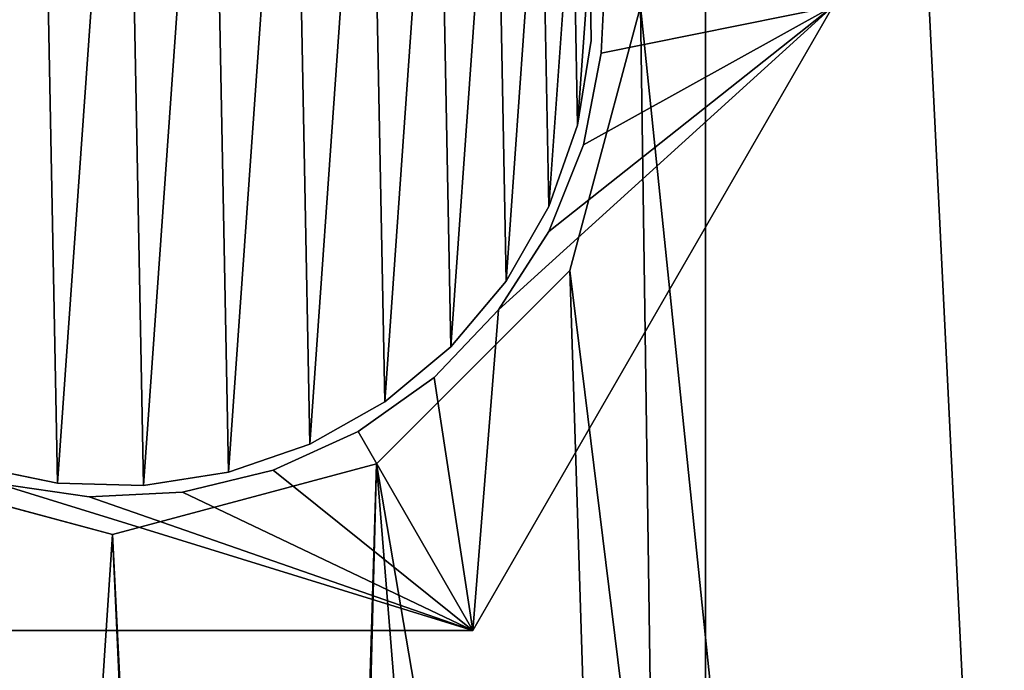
# Model space of a CAD drawing. Extents: x 1 to 151, y 1 to 151.
# Tile 15 of 256: x 10.78 to 21.04, y 68.83 to 75.61. Entities that reach past the tile are written whole.
import ezdxf

# ---------------------------------------------------------------- set-up
doc = ezdxf.new("R2010")
doc.units = 0
doc.header["$LTSCALE"] = 25.4
doc.layers.get('0').update_dxf_attribs({"color": 13, "linetype": 'CONTINUOUS'})

# ---------------------------------------------------------------- blocks, each defined once
blk = doc.blocks.new('MONTERREY-LED-9507_STL_1')
at = {"color": 9}
for p, q in [((16.723, 76.294, 19.009), (16.74, 75.397, 19.009)), ((16.74, 75.397, 9.009), (16.723, 76.294, 9.009)), ((16.723, 76.294, 19.009), (16.74, 75.397, 19.009)), ((16.74, 75.397, 9.009), (16.723, 76.294, 9.009)), ((15.505, 69.25, 18.5), (19.258, 75.75, 18.5)), ((19.258, 75.75, 15.5), (15.505, 69.25, 15.5)), ((15.505, 69.25, 18.5), (19.258, 75.75, 18.5)), ((19.258, 75.75, 15.5), (15.505, 69.25, 15.5)), ((16.866, 75.75, 18.5), (16.843, 75.264, 18.5)), ((16.843, 75.264, 15.5), (16.866, 75.75, 15.5)), ((16.843, 75.264, 15.5), (16.866, 75.75, 15.5)), ((16.866, 75.75, 18.5), (16.843, 75.264, 18.5)), ((16.74, 75.397, 19.009), (16.597, 74.513, 19.009)), ((16.597, 74.513, 9.009), (16.74, 75.397, 9.009)), ((16.74, 75.397, 19.009), (16.597, 74.513, 19.009)), ((16.597, 74.513, 9.009), (16.74, 75.397, 9.009)), ((16.74, 75.397, 19.009), (16.74, 75.397, 9.009)), ((16.74, 75.397, 19.009), (16.74, 75.397, 9.009)), ((16.843, 75.264, 18.5), (16.659, 74.309, 18.5)), ((16.659, 74.309, 15.5), (16.843, 75.264, 15.5)), ((16.659, 74.309, 15.5), (16.843, 75.264, 15.5)), ((16.843, 75.264, 18.5), (16.659, 74.309, 18.5)), ((16.843, 75.264, 15.5), (16.843, 75.264, 18.5)), ((16.843, 75.264, 15.5), (16.843, 75.264, 18.5)), ((16.597, 74.513, 19.009), (16.298, 73.667, 19.009)), ((16.298, 73.667, 9.009), (16.597, 74.513, 9.009)), ((16.597, 74.513, 19.009), (16.298, 73.667, 19.009)), ((16.298, 73.667, 9.009), (16.597, 74.513, 9.009)), ((16.597, 74.513, 19.009), (16.597, 74.513, 9.009)), ((16.597, 74.513, 19.009), (16.597, 74.513, 9.009)), ((16.659, 74.309, 18.5), (16.298, 73.407, 18.5)), ((16.298, 73.407, 15.5), (16.659, 74.309, 15.5)), ((16.298, 73.407, 15.5), (16.659, 74.309, 15.5)), ((16.659, 74.309, 18.5), (16.298, 73.407, 18.5)), ((16.659, 74.309, 15.5), (16.659, 74.309, 18.5)), ((16.659, 74.309, 15.5), (16.659, 74.309, 18.5)), ((16.298, 73.667, 19.009), (15.853, 72.889, 19.009)), ((15.853, 72.889, 9.009), (16.298, 73.667, 9.009)), ((16.298, 73.667, 19.009), (15.853, 72.889, 19.009)), ((15.853, 72.889, 9.009), (16.298, 73.667, 9.009)), ((16.298, 73.667, 19.009), (16.298, 73.667, 9.009)), ((16.298, 73.667, 19.009), (16.298, 73.667, 9.009)), ((16.298, 73.407, 18.5), (15.772, 72.589, 18.5)), ((15.772, 72.589, 15.5), (16.298, 73.407, 15.5)), ((15.772, 72.589, 15.5), (16.298, 73.407, 15.5)), ((16.298, 73.407, 18.5), (15.772, 72.589, 18.5)), ((16.298, 73.407, 15.5), (16.298, 73.407, 18.5)), ((16.298, 73.407, 15.5), (16.298, 73.407, 18.5)), ((15.853, 72.889, 19.009), (15.277, 72.203, 19.009)), ((15.277, 72.203, 9.009), (15.853, 72.889, 9.009)), ((15.853, 72.889, 19.009), (15.277, 72.203, 19.009)), ((15.277, 72.203, 9.009), (15.853, 72.889, 9.009)), ((15.853, 72.889, 19.009), (15.853, 72.889, 9.009)), ((15.853, 72.889, 19.009), (15.853, 72.889, 9.009)), ((15.772, 72.589, 18.5), (15.101, 71.885, 18.5)), ((15.101, 71.885, 15.5), (15.772, 72.589, 15.5)), ((15.101, 71.885, 15.5), (15.772, 72.589, 15.5)), ((15.772, 72.589, 18.5), (15.101, 71.885, 18.5)), ((15.772, 72.589, 15.5), (15.772, 72.589, 18.5)), ((15.772, 72.589, 15.5), (15.772, 72.589, 18.5)), ((15.277, 72.203, 19.009), (14.587, 71.631, 19.009)), ((14.587, 71.631, 9.009), (15.277, 72.203, 9.009)), ((15.277, 72.203, 19.009), (14.587, 71.631, 19.009)), ((14.587, 71.631, 9.009), (15.277, 72.203, 9.009)), ((15.277, 72.203, 19.009), (15.277, 72.203, 9.009)), ((15.277, 72.203, 19.009), (15.277, 72.203, 9.009)), ((15.101, 71.885, 18.5), (14.309, 71.322, 18.5)), ((14.309, 71.322, 15.5), (15.101, 71.885, 15.5)), ((14.309, 71.322, 15.5), (15.101, 71.885, 15.5)), ((15.101, 71.885, 18.5), (14.309, 71.322, 18.5)), ((15.101, 71.885, 15.5), (15.101, 71.885, 18.5)), ((15.101, 71.885, 15.5), (15.101, 71.885, 18.5)), ((14.587, 71.631, 19.009), (13.805, 71.191, 19.009)), ((13.805, 71.191, 9.009), (14.587, 71.631, 9.009)), ((14.587, 71.631, 19.009), (13.805, 71.191, 19.009)), ((13.805, 71.191, 9.009), (14.587, 71.631, 9.009)), ((14.587, 71.631, 19.009), (14.587, 71.631, 9.009)), ((14.587, 71.631, 19.009), (14.587, 71.631, 9.009)), ((14.309, 71.322, 18.5), (13.425, 70.918, 18.5)), ((13.425, 70.918, 15.5), (14.309, 71.322, 15.5)), ((13.425, 70.918, 15.5), (14.309, 71.322, 15.5)), ((14.309, 71.322, 18.5), (13.425, 70.918, 18.5)), ((14.309, 71.322, 15.5), (14.309, 71.322, 18.5)), ((14.309, 71.322, 15.5), (14.309, 71.322, 18.5)), ((13.805, 71.191, 19.009), (12.958, 70.898, 19.009)), ((12.958, 70.898, 9.009), (13.805, 71.191, 9.009)), ((13.805, 71.191, 19.009), (12.958, 70.898, 19.009)), ((12.958, 70.898, 9.009), (13.805, 71.191, 9.009)), ((13.805, 71.191, 19.009), (13.805, 71.191, 9.009)), ((13.805, 71.191, 19.009), (13.805, 71.191, 9.009)), ((11.177, 70.783, 19.009), (10.299, 70.966, 19.009)), ((10.299, 70.966, 9.009), (11.177, 70.783, 9.009)), ((11.177, 70.783, 19.009), (10.299, 70.966, 19.009)), ((10.299, 70.966, 9.009), (11.177, 70.783, 9.009)), ((12.958, 70.898, 19.009), (12.073, 70.76, 19.009)), ((12.073, 70.76, 9.009), (12.958, 70.898, 9.009)), ((12.958, 70.898, 19.009), (12.073, 70.76, 19.009)), ((12.073, 70.76, 9.009), (12.958, 70.898, 9.009)), ((13.425, 70.918, 18.5), (12.48, 70.689, 18.5)), ((12.48, 70.689, 15.5), (13.425, 70.918, 15.5)), ((12.48, 70.689, 15.5), (13.425, 70.918, 15.5)), ((13.425, 70.918, 18.5), (12.48, 70.689, 18.5)), ((12.958, 70.898, 19.009), (12.958, 70.898, 9.009)), ((12.958, 70.898, 19.009), (12.958, 70.898, 9.009)), ((13.425, 70.918, 15.5), (13.425, 70.918, 18.5)), ((13.425, 70.918, 15.5), (13.425, 70.918, 18.5)), ((11.509, 70.642, 18.5), (10.547, 70.781, 18.5)), ((10.547, 70.781, 15.5), (11.509, 70.642, 15.5)), ((10.547, 70.781, 15.5), (11.509, 70.642, 15.5)), ((11.509, 70.642, 18.5), (10.547, 70.781, 18.5)), ((12.073, 70.76, 19.009), (11.177, 70.783, 19.009)), ((11.177, 70.783, 19.009), (11.177, 70.783, 9.009)), ((11.177, 70.783, 9.009), (12.073, 70.76, 9.009)), ((11.177, 70.783, 19.009), (11.177, 70.783, 9.009)), ((12.073, 70.76, 19.009), (11.177, 70.783, 19.009)), ((11.177, 70.783, 9.009), (12.073, 70.76, 9.009)), ((12.073, 70.76, 19.009), (12.073, 70.76, 9.009)), ((12.073, 70.76, 19.009), (12.073, 70.76, 9.009)), ((12.48, 70.689, 18.5), (11.509, 70.642, 18.5)), ((11.509, 70.642, 15.5), (12.48, 70.689, 15.5)), ((11.509, 70.642, 15.5), (12.48, 70.689, 15.5)), ((12.48, 70.689, 18.5), (11.509, 70.642, 18.5)), ((11.509, 70.642, 15.5), (11.509, 70.642, 18.5)), ((11.509, 70.642, 15.5), (11.509, 70.642, 18.5)), ((12.48, 70.689, 15.5), (12.48, 70.689, 18.5)), ((12.48, 70.689, 15.5), (12.48, 70.689, 18.5)), ((8, 69.25, 18.5), (15.505, 69.25, 18.5)), ((15.505, 69.25, 15.5), (8, 69.25, 15.5)), ((8, 69.25, 18.5), (15.505, 69.25, 18.5)), ((15.505, 69.25, 15.5), (8, 69.25, 15.5)), ((15.505, 69.25, 18.5), (15.505, 69.25, 15.5)), ((15.505, 69.25, 18.5), (15.505, 69.25, 15.5))]:
    blk.add_line(p, q, dxfattribs=at)
at = {"color": 250}
for p, q in [((17.252, 75.75, 15.5), (16.516, 73, 15.5)), ((16.516, 73), (17.252, 75.75)), ((17.252, 75.75, 15.5), (16.516, 73, 15.5)), ((16.516, 73), (17.252, 75.75)), ((16.516, 73, 15.5), (14.502, 70.987, 15.5)), ((14.502, 70.987), (16.516, 73)), ((16.516, 73, 15.5), (14.502, 70.987, 15.5)), ((14.502, 70.987), (16.516, 73)), ((16.516, 73, 15.5), (16.516, 73)), ((16.516, 73, 15.5), (16.516, 73)), ((11.752, 70.25, 15.5), (9.002, 70.987, 15.5)), ((9.002, 70.987), (11.752, 70.25)), ((11.752, 70.25, 15.5), (9.002, 70.987, 15.5)), ((9.002, 70.987), (11.752, 70.25)), ((14.502, 70.987, 15.5), (11.752, 70.25, 15.5)), ((11.752, 70.25), (14.502, 70.987)), ((14.502, 70.987, 15.5), (11.752, 70.25, 15.5)), ((11.752, 70.25), (14.502, 70.987)), ((14.502, 70.987, 15.5), (14.502, 70.987)), ((14.502, 70.987, 15.5), (14.502, 70.987)), ((11.752, 70.25, 15.5), (11.752, 70.25)), ((11.752, 70.25, 15.5), (11.752, 70.25))]:
    blk.add_line(p, q, dxfattribs=at)
mesh = blk.add_polyface(dxfattribs=at)
corners = [(6.252, 75.75), (6.459, 47.049), (2.191, 61.118), (6.989, 73), (13.39, 34.082), (9.002, 70.987), (11.752, 70.25), (14.502, 70.987), (22.717, 22.717), (16.516, 73), (17.252, 75.75), (22.717, 128.783), (34.082, 138.11), (34.082, 13.39), (47.049, 145.041), (47.049, 6.459), (61.118, 149.309), (61.118, 2.191), (75.75, 150.75), (75.75, 0.75), (90.382, 149.309), (90.382, 2.191), (102.249, 131.173), (104.451, 145.041), (102.986, 133.924), (104.999, 135.937), (107.749, 136.674), (117.418, 138.11), (110.499, 135.937), (112.512, 133.924), (113.249, 131.173), (113.249, 20.327), (102.249, 20.327), (104.451, 6.459), (102.986, 17.576), (104.999, 15.563), (107.749, 14.826), (117.418, 13.39), (110.499, 15.563), (112.512, 17.576), (128.783, 128.783), (128.783, 22.717), (138.11, 117.418), (138.11, 34.082), (145.041, 104.451), (145.041, 47.049), (149.309, 90.382), (149.309, 61.118), (150.75, 75.75), (102.986, 128.424), (102.986, 23.076), (104.999, 126.41), (104.999, 25.09), (107.749, 125.674), (107.749, 25.827), (110.499, 126.41), (110.499, 25.09), (112.512, 128.424), (112.512, 23.076), (2.191, 90.382), (0.75, 75.75), (6.459, 104.451), (6.989, 78.5), (13.39, 117.418), (9.002, 80.513), (11.752, 81.25), (14.502, 80.513), (16.516, 78.5)]
mesh.append_faces([[corners[k] for k in face] for face in [(47, 46, 48), (59, 2, 60)]], dxfattribs={"vtx0": -1, "color": 250})
mesh.append_faces([[corners[k] for k in face] for face in [(1, 3, 4), (4, 7, 8), (8, 12, 13), (13, 14, 15), (15, 16, 17), (17, 18, 19), (19, 20, 21), (22, 23, 24), (24, 23, 25), (25, 23, 26), (26, 27, 28), (28, 27, 29), (29, 27, 30), (21, 32, 33), (33, 36, 37), (37, 40, 41), (41, 42, 43), (43, 44, 45), (45, 46, 47), (49, 32, 22), (32, 49, 50), (50, 51, 52), (52, 53, 54), (54, 55, 56), (56, 57, 58), (58, 30, 31), (0, 61, 62), (62, 63, 64), (64, 63, 65), (65, 63, 66), (66, 11, 67), (67, 11, 10)]], dxfattribs={"vtx0": -1, "vtx1": -1, "color": 250})
mesh.append_faces([[corners[k] for k in face] for face in [(8, 10, 11), (21, 20, 22), (30, 27, 31), (32, 21, 22), (37, 31, 27), (2, 61, 0)]], dxfattribs={"vtx0": -1, "vtx1": -1, "vtx2": -1, "color": 250})
mesh.append_faces([[corners[k] for k in face] for face in [(0, 1, 2), (1, 0, 3), (4, 3, 5), (4, 5, 6), (4, 6, 7), (8, 7, 9), (8, 9, 10), (8, 11, 12), (13, 12, 14), (15, 14, 16), (17, 16, 18), (19, 18, 20), (22, 20, 23), (26, 23, 27), (33, 32, 34), (33, 34, 35), (33, 35, 36), (37, 36, 38), (37, 38, 39), (37, 39, 31), (37, 27, 40), (41, 40, 42), (43, 42, 44), (45, 44, 46), (50, 49, 51), (52, 51, 53), (54, 53, 55), (56, 55, 57), (58, 57, 30), (2, 59, 61), (62, 61, 63), (66, 63, 11)]], dxfattribs={"vtx0": -1, "vtx2": -1, "color": 250})
mesh = blk.add_polyface(dxfattribs=at)
corners = [(1.31, 68.418, 15.5), (1.31, 83.082, 15.5), (0.95, 75.75, 15.5), (2.387, 61.157, 15.5), (2.387, 90.343, 15.5), (4.171, 54.037, 15.5), (4.171, 97.463, 15.5), (6.644, 47.125, 15.5), (6.252, 75.75, 15.5), (6.989, 73, 15.5), (9.782, 40.49, 15.5), (9.002, 70.987, 15.5), (11.752, 70.25, 15.5), (13.556, 34.193, 15.5), (14.502, 70.987, 15.5), (17.929, 28.297, 15.5), (16.516, 73, 15.5), (17.252, 75.75, 15.5), (21.55, 75.75, 15.5), (22.858, 128.642, 15.5), (17.929, 123.203, 15.5), (21.916, 82.042, 15.5), (23.011, 88.249, 15.5), (28.297, 133.571, 15.5), (24.819, 94.287, 15.5), (27.315, 100.075, 15.5), (30.467, 105.533, 15.5), (34.193, 137.944, 15.5), (34.23, 110.589, 15.5), (40.49, 141.718, 15.5), (38.556, 115.174, 15.5), (43.384, 119.225, 15.5), (47.125, 144.856, 15.5), (48.65, 122.689, 15.5), (54.037, 147.329, 15.5), (54.282, 125.517, 15.5), (61.157, 149.113, 15.5), (60.205, 127.673, 15.5), (66.338, 129.127, 15.5), (68.418, 150.19, 15.5), (72.599, 129.858, 15.5), (75.75, 150.55, 15.5), (78.901, 129.858, 15.5), (83.082, 150.19, 15.5), (85.162, 129.127, 15.5), (90.343, 149.113, 15.5), (91.295, 127.673, 15.5), (97.463, 147.329, 15.5), (97.218, 125.517, 15.5), (102.85, 122.689, 15.5), (102.249, 131.173, 15.5), (102.986, 128.424, 15.5), (108.116, 119.225, 15.5), (104.999, 126.41, 15.5), (107.749, 125.674, 15.5), (110.499, 126.41, 15.5), (112.944, 115.174, 15.5), (112.512, 128.424, 15.5), (113.249, 131.173, 15.5), (117.27, 110.589, 15.5), (104.375, 6.644, 15.5), (102.249, 20.327, 15.5), (97.463, 4.171, 15.5), (102.986, 17.576, 15.5), (104.999, 15.563, 15.5), (111.01, 9.782, 15.5), (107.749, 14.826, 15.5), (110.499, 15.563, 15.5), (112.512, 17.576, 15.5), (117.307, 13.556, 15.5), (113.249, 20.327, 15.5), (117.27, 40.911, 15.5), (121.033, 45.967, 15.5), (123.203, 17.929, 15.5), (124.185, 51.425, 15.5), (128.642, 22.858, 15.5), (126.681, 57.213, 15.5), (128.489, 63.251, 15.5), (129.584, 69.458, 15.5), (133.571, 28.297, 15.5), (129.95, 75.75, 15.5), (104.375, 144.856, 15.5), (102.986, 133.924, 15.5), (104.999, 135.937, 15.5), (111.01, 141.718, 15.5), (107.749, 136.674, 15.5), (110.499, 135.937, 15.5), (112.512, 133.924, 15.5), (117.307, 137.944, 15.5), (121.033, 105.533, 15.5), (123.203, 133.571, 15.5), (124.185, 100.075, 15.5), (128.642, 128.642, 15.5), (126.681, 94.287, 15.5), (128.489, 88.249, 15.5), (129.584, 82.042, 15.5), (133.571, 123.203, 15.5), (137.944, 34.193, 15.5), (137.944, 117.307, 15.5), (141.718, 40.49, 15.5), (141.718, 111.01, 15.5), (144.856, 47.125, 15.5), (144.856, 104.375, 15.5), (147.329, 54.037, 15.5), (147.329, 97.463, 15.5), (149.113, 61.157, 15.5), (149.113, 90.343, 15.5), (150.19, 68.418, 15.5), (150.19, 83.082, 15.5), (150.55, 75.75, 15.5), (6.644, 104.375, 15.5), (6.989, 78.5, 15.5), (9.782, 111.01, 15.5), (9.002, 80.513, 15.5), (11.752, 81.25, 15.5), (13.556, 117.307, 15.5), (14.502, 80.513, 15.5), (16.516, 78.5, 15.5), (22.858, 22.858, 15.5), (21.916, 69.458, 15.5), (23.011, 63.251, 15.5), (28.297, 17.929, 15.5), (24.819, 57.213, 15.5), (27.315, 51.425, 15.5), (30.467, 45.967, 15.5), (34.193, 13.556, 15.5), (34.23, 40.911, 15.5), (40.49, 9.782, 15.5), (38.556, 36.326, 15.5), (43.384, 32.275, 15.5), (47.125, 6.644, 15.5), (48.65, 28.811, 15.5), (54.037, 4.171, 15.5), (54.282, 25.983, 15.5), (61.157, 2.387, 15.5), (60.205, 23.827, 15.5), (66.338, 22.373, 15.5), (68.418, 1.31, 15.5), (72.599, 21.642, 15.5), (75.75, 0.95, 15.5), (78.901, 21.642, 15.5), (83.082, 1.31, 15.5), (85.162, 22.373, 15.5), (90.343, 2.387, 15.5), (91.295, 23.827, 15.5), (97.218, 25.983, 15.5), (102.85, 28.811, 15.5), (102.986, 23.076, 15.5), (108.116, 32.275, 15.5), (104.999, 25.09, 15.5), (107.749, 25.827, 15.5), (110.499, 25.09, 15.5), (112.944, 36.326, 15.5), (112.512, 23.076, 15.5)]
mesh.append_faces([[corners[k] for k in face] for face in [(0, 1, 2), (108, 107, 109)]], dxfattribs={"vtx0": -1, "color": 250})
mesh.append_faces([[corners[k] for k in face] for face in [(1, 3, 4), (4, 5, 6), (8, 7, 9), (9, 10, 11), (11, 10, 12), (12, 13, 14), (14, 15, 16), (16, 15, 17), (19, 22, 23), (23, 26, 27), (27, 28, 29), (29, 31, 32), (32, 33, 34), (34, 35, 36), (36, 38, 39), (39, 40, 41), (41, 42, 43), (43, 44, 45), (45, 46, 47), (50, 49, 51), (51, 52, 53), (53, 52, 54), (54, 52, 55), (55, 56, 57), (57, 56, 58), (60, 61, 62), (61, 60, 63), (63, 60, 64), (64, 65, 66), (66, 65, 67), (67, 65, 68), (68, 69, 70), (71, 69, 72), (72, 73, 74), (74, 75, 76), (76, 75, 77), (77, 75, 78), (78, 79, 80), (81, 83, 84), (84, 87, 88), (88, 89, 90), (90, 91, 92), (92, 95, 96), (96, 97, 98), (98, 99, 100), (100, 101, 102), (102, 103, 104), (104, 105, 106), (106, 107, 108), (110, 111, 112), (112, 114, 115), (115, 116, 20), (18, 118, 119), (119, 118, 120), (120, 121, 122), (122, 121, 123), (123, 121, 124), (124, 125, 126), (126, 127, 128), (128, 127, 129), (129, 130, 131), (131, 132, 133), (133, 134, 135), (135, 134, 136), (136, 137, 138), (138, 139, 140), (140, 141, 142), (142, 143, 144), (144, 62, 145), (145, 62, 146), (146, 147, 148), (148, 151, 152), (152, 70, 71)]], dxfattribs={"vtx0": -1, "vtx1": -1, "color": 250})
mesh.append_faces([[corners[k] for k in face] for face in [(6, 7, 8), (47, 49, 50), (70, 69, 71), (88, 58, 59), (96, 80, 79), (20, 17, 15), (20, 118, 18), (146, 62, 61)]], dxfattribs={"vtx0": -1, "vtx1": -1, "vtx2": -1, "color": 250})
mesh.append_faces([[corners[k] for k in face] for face in [(1, 0, 3), (4, 3, 5), (6, 5, 7), (9, 7, 10), (12, 10, 13), (14, 13, 15), (18, 19, 20), (19, 18, 21), (19, 21, 22), (23, 22, 24), (23, 24, 25), (23, 25, 26), (27, 26, 28), (29, 28, 30), (29, 30, 31), (32, 31, 33), (34, 33, 35), (36, 35, 37), (36, 37, 38), (39, 38, 40), (41, 40, 42), (43, 42, 44), (45, 44, 46), (47, 46, 48), (47, 48, 49), (51, 49, 52), (55, 52, 56), (58, 56, 59), (64, 60, 65), (68, 65, 69), (72, 69, 73), (74, 73, 75), (78, 75, 79), (50, 81, 47), (81, 50, 82), (81, 82, 83), (84, 83, 85), (84, 85, 86), (84, 86, 87), (88, 87, 58), (88, 59, 89), (90, 89, 91), (92, 91, 93), (92, 93, 94), (92, 94, 95), (96, 95, 80), (96, 79, 97), (98, 97, 99), (100, 99, 101), (102, 101, 103), (104, 103, 105), (106, 105, 107), (8, 110, 6), (110, 8, 111), (112, 111, 113), (112, 113, 114), (115, 114, 116), (20, 116, 117), (20, 117, 17), (20, 15, 118), (120, 118, 121), (124, 121, 125), (126, 125, 127), (129, 127, 130), (131, 130, 132), (133, 132, 134), (136, 134, 137), (138, 137, 139), (140, 139, 141), (142, 141, 143), (144, 143, 62), (146, 61, 147), (148, 147, 149), (148, 149, 150), (148, 150, 151), (152, 151, 153), (152, 153, 70)]], dxfattribs={"vtx0": -1, "vtx2": -1, "color": 250})
at = {"color": 9}
mesh = blk.add_polyface(dxfattribs=at)
corners = [(4.247, 75.75, 18.5), (6.731, 74.782, 18.5), (6.639, 75.75, 18.5), (8, 69.25, 18.5), (7.005, 73.85, 18.5), (7.451, 72.985, 18.5), (8.052, 72.221, 18.5), (8.786, 71.585, 18.5), (9.628, 71.099, 18.5), (10.547, 70.781, 18.5), (15.505, 69.25, 18.5), (11.509, 70.642, 18.5), (12.48, 70.689, 18.5), (13.425, 70.918, 18.5), (14.309, 71.322, 18.5), (15.101, 71.885, 18.5), (15.772, 72.589, 18.5), (19.258, 75.75, 18.5), (16.298, 73.407, 18.5), (16.659, 74.309, 18.5), (16.843, 75.264, 18.5), (16.866, 75.75, 18.5), (6.731, 76.718, 18.5), (8, 82.25, 18.5), (7.005, 77.65, 18.5), (7.451, 78.515, 18.5), (8.052, 79.279, 18.5), (8.786, 79.915, 18.5), (9.628, 80.401, 18.5), (10.547, 80.719, 18.5), (15.505, 82.25, 18.5), (11.509, 80.858, 18.5), (12.48, 80.811, 18.5), (13.425, 80.582, 18.5), (14.309, 80.178, 18.5), (15.101, 79.615, 18.5), (15.772, 78.911, 18.5), (16.298, 78.093, 18.5), (16.659, 77.191, 18.5), (16.843, 76.236, 18.5)]
mesh.append_faces([[corners[k] for k in face] for face in [(1, 3, 4), (4, 3, 5), (5, 3, 6), (6, 3, 7), (7, 3, 8), (8, 3, 9), (9, 10, 11), (11, 10, 12), (12, 10, 13), (13, 10, 14), (14, 10, 15), (15, 10, 16), (16, 17, 18), (18, 17, 19), (19, 17, 20), (20, 17, 21), (0, 22, 23), (22, 0, 2), (23, 29, 30), (30, 36, 17)]], dxfattribs={"vtx0": -1, "vtx1": -1, "color": 9})
mesh.append_faces([[corners[k] for k in face] for face in [(0, 1, 2), (1, 0, 3), (9, 3, 10), (16, 10, 17), (23, 22, 24), (23, 24, 25), (23, 25, 26), (23, 26, 27), (23, 27, 28), (23, 28, 29), (30, 29, 31), (30, 31, 32), (30, 32, 33), (30, 33, 34), (30, 34, 35), (30, 35, 36), (17, 36, 37), (17, 37, 38), (17, 38, 39), (17, 39, 21)]], dxfattribs={"vtx0": -1, "vtx2": -1, "color": 9})
mesh = blk.add_polyface(dxfattribs=at)
corners = [(4.247, 75.75, 15.5), (6.731, 76.718, 15.5), (6.639, 75.75, 15.5), (8, 82.25, 15.5), (7.005, 77.65, 15.5), (7.451, 78.515, 15.5), (8.052, 79.279, 15.5), (8.786, 79.915, 15.5), (9.628, 80.401, 15.5), (10.547, 80.719, 15.5), (15.505, 82.25, 15.5), (11.509, 80.858, 15.5), (12.48, 80.811, 15.5), (13.425, 80.582, 15.5), (14.309, 80.178, 15.5), (15.101, 79.615, 15.5), (15.772, 78.911, 15.5), (19.258, 75.75, 15.5), (16.298, 78.093, 15.5), (16.659, 77.191, 15.5), (16.843, 76.236, 15.5), (16.866, 75.75, 15.5), (6.731, 74.782, 15.5), (8, 69.25, 15.5), (7.005, 73.85, 15.5), (7.451, 72.985, 15.5), (8.052, 72.221, 15.5), (8.786, 71.585, 15.5), (9.628, 71.099, 15.5), (10.547, 70.781, 15.5), (15.505, 69.25, 15.5), (11.509, 70.642, 15.5), (12.48, 70.689, 15.5), (13.425, 70.918, 15.5), (14.309, 71.322, 15.5), (15.101, 71.885, 15.5), (15.772, 72.589, 15.5), (16.298, 73.407, 15.5), (16.659, 74.309, 15.5), (16.843, 75.264, 15.5)]
mesh.append_faces([[corners[k] for k in face] for face in [(1, 3, 4), (4, 3, 5), (5, 3, 6), (6, 3, 7), (7, 3, 8), (8, 3, 9), (9, 10, 11), (11, 10, 12), (12, 10, 13), (13, 10, 14), (14, 10, 15), (15, 10, 16), (16, 17, 18), (18, 17, 19), (19, 17, 20), (20, 17, 21), (0, 22, 23), (22, 0, 2), (23, 29, 30), (30, 36, 17)]], dxfattribs={"vtx0": -1, "vtx1": -1, "color": 9})
mesh.append_faces([[corners[k] for k in face] for face in [(0, 1, 2), (1, 0, 3), (9, 3, 10), (16, 10, 17), (23, 22, 24), (23, 24, 25), (23, 25, 26), (23, 26, 27), (23, 27, 28), (23, 28, 29), (30, 29, 31), (30, 31, 32), (30, 32, 33), (30, 33, 34), (30, 34, 35), (30, 35, 36), (17, 36, 37), (17, 37, 38), (17, 38, 39), (17, 39, 21)]], dxfattribs={"vtx0": -1, "vtx2": -1, "color": 9})
mesh = blk.add_polyface(dxfattribs=at)
corners = [(6.851, 74.763, 19.009), (6.817, 76.548, 19.009), (6.753, 75.654, 19.009), (7.038, 77.417, 19.009), (7.106, 73.904, 19.009), (7.412, 78.232, 19.009), (7.51, 73.104, 19.009), (7.925, 78.967, 19.009), (8.051, 72.389, 19.009), (8.561, 79.599, 19.009), (8.711, 71.782, 19.009), (9.299, 80.107, 19.009), (9.468, 71.302, 19.009), (9.699, 80.309, 19.009), (10.299, 70.966, 19.009), (10.116, 80.475, 19.009), (10.986, 80.691, 19.009), (11.177, 70.783, 19.009), (11.881, 80.748, 19.009), (12.073, 70.76, 19.009), (12.771, 80.645, 19.009), (12.958, 70.898, 19.009), (13.629, 80.385, 19.009), (13.805, 71.191, 19.009), (14.426, 79.975, 19.009), (14.587, 71.631, 19.009), (15.138, 79.43, 19.009), (15.277, 72.203, 19.009), (15.74, 78.766, 19.009), (15.853, 72.889, 19.009), (16.215, 78.005, 19.009), (16.298, 73.667, 19.009), (16.546, 77.172, 19.009), (16.597, 74.513, 19.009), (16.723, 76.294, 19.009), (16.74, 75.397, 19.009)]
mesh.append_faces([[corners[k] for k in face] for face in [(0, 1, 2), (34, 33, 35)]], dxfattribs={"vtx0": -1, "color": 9})
mesh.append_faces([[corners[k] for k in face] for face in [(1, 0, 3), (3, 4, 5), (5, 6, 7), (7, 8, 9), (9, 10, 11), (11, 12, 13), (13, 14, 15), (15, 14, 16), (16, 17, 18), (18, 19, 20), (20, 21, 22), (22, 23, 24), (24, 25, 26), (26, 27, 28), (28, 29, 30), (30, 31, 32), (32, 33, 34)]], dxfattribs={"vtx0": -1, "vtx1": -1, "color": 9})
mesh.append_faces([[corners[k] for k in face] for face in [(3, 0, 4), (5, 4, 6), (7, 6, 8), (9, 8, 10), (11, 10, 12), (13, 12, 14), (16, 14, 17), (18, 17, 19), (20, 19, 21), (22, 21, 23), (24, 23, 25), (26, 25, 27), (28, 27, 29), (30, 29, 31), (32, 31, 33)]], dxfattribs={"vtx0": -1, "vtx2": -1, "color": 9})
mesh = blk.add_polyface(dxfattribs=at)
corners = [(6.817, 76.548, 9.009), (6.851, 74.763, 9.009), (6.753, 75.654, 9.009), (7.038, 77.417, 9.009), (7.106, 73.904, 9.009), (7.412, 78.232, 9.009), (7.51, 73.104, 9.009), (7.925, 78.967, 9.009), (8.051, 72.389, 9.009), (8.561, 79.599, 9.009), (8.711, 71.782, 9.009), (9.299, 80.107, 9.009), (9.468, 71.302, 9.009), (9.699, 80.309, 9.009), (10.299, 70.966, 9.009), (10.116, 80.475, 9.009), (10.986, 80.691, 9.009), (11.177, 70.783, 9.009), (11.881, 80.748, 9.009), (12.073, 70.76, 9.009), (12.771, 80.645, 9.009), (12.958, 70.898, 9.009), (13.629, 80.385, 9.009), (13.805, 71.191, 9.009), (14.426, 79.975, 9.009), (14.587, 71.631, 9.009), (15.138, 79.43, 9.009), (15.277, 72.203, 9.009), (15.74, 78.766, 9.009), (15.853, 72.889, 9.009), (16.215, 78.005, 9.009), (16.298, 73.667, 9.009), (16.546, 77.172, 9.009), (16.597, 74.513, 9.009), (16.723, 76.294, 9.009), (16.74, 75.397, 9.009)]
mesh.append_faces([[corners[k] for k in face] for face in [(0, 1, 2), (33, 34, 35)]], dxfattribs={"vtx0": -1, "color": 9})
mesh.append_faces([[corners[k] for k in face] for face in [(1, 3, 4), (4, 5, 6), (6, 7, 8), (8, 9, 10), (10, 11, 12), (12, 13, 14), (14, 16, 17), (17, 18, 19), (19, 20, 21), (21, 22, 23), (23, 24, 25), (25, 26, 27), (27, 28, 29), (29, 30, 31), (31, 32, 33)]], dxfattribs={"vtx0": -1, "vtx1": -1, "color": 9})
mesh.append_faces([[corners[k] for k in face] for face in [(1, 0, 3), (4, 3, 5), (6, 5, 7), (8, 7, 9), (10, 9, 11), (12, 11, 13), (14, 13, 15), (14, 15, 16), (17, 16, 18), (19, 18, 20), (21, 20, 22), (23, 22, 24), (25, 24, 26), (27, 26, 28), (29, 28, 30), (31, 30, 32), (33, 32, 34)]], dxfattribs={"vtx0": -1, "vtx2": -1, "color": 9})
mesh = blk.add_polyface(dxfattribs=at)
corners = [(16.723, 76.294, 9.009), (16.74, 75.397, 19.009), (16.74, 75.397, 9.009), (16.723, 76.294, 19.009)]
mesh.append_faces([[corners[k] for k in face] for face in [(0, 1, 2), (1, 0, 3)]], dxfattribs={"vtx0": -1, "color": 9})
mesh = blk.add_polyface(dxfattribs=at)
corners = [(19.258, 75.75, 15.5), (15.505, 69.25, 18.5), (15.505, 69.25, 15.5), (19.258, 75.75, 18.5)]
mesh.append_faces([[corners[k] for k in face] for face in [(0, 1, 2), (1, 0, 3)]], dxfattribs={"vtx0": -1, "color": 9})
at = {"color": 250}
mesh = blk.add_polyface(dxfattribs=at)
corners = [(17.252, 75.75, 15.5), (16.516, 73), (16.516, 73, 15.5), (17.252, 75.75)]
mesh.append_faces([[corners[k] for k in face] for face in [(0, 1, 2), (1, 0, 3)]], dxfattribs={"vtx0": -1, "color": 250})
at = {"color": 9}
mesh = blk.add_polyface(dxfattribs=at)
corners = [(16.866, 75.75, 18.5), (16.843, 75.264, 15.5), (16.843, 75.264, 18.5), (16.866, 75.75, 15.5)]
mesh.append_faces([[corners[k] for k in face] for face in [(0, 1, 2), (1, 0, 3)]], dxfattribs={"vtx0": -1, "color": 9})
mesh = blk.add_polyface(dxfattribs=at)
corners = [(16.74, 75.397, 9.009), (16.597, 74.513, 19.009), (16.597, 74.513, 9.009), (16.74, 75.397, 19.009)]
mesh.append_faces([[corners[k] for k in face] for face in [(0, 1, 2), (1, 0, 3)]], dxfattribs={"vtx0": -1, "color": 9})
mesh = blk.add_polyface(dxfattribs=at)
corners = [(16.843, 75.264, 18.5), (16.659, 74.309, 15.5), (16.659, 74.309, 18.5), (16.843, 75.264, 15.5)]
mesh.append_faces([[corners[k] for k in face] for face in [(0, 1, 2), (1, 0, 3)]], dxfattribs={"vtx0": -1, "color": 9})
mesh = blk.add_polyface(dxfattribs=at)
corners = [(16.597, 74.513, 9.009), (16.298, 73.667, 19.009), (16.298, 73.667, 9.009), (16.597, 74.513, 19.009)]
mesh.append_faces([[corners[k] for k in face] for face in [(0, 1, 2), (1, 0, 3)]], dxfattribs={"vtx0": -1, "color": 9})
mesh = blk.add_polyface(dxfattribs=at)
corners = [(16.659, 74.309, 18.5), (16.298, 73.407, 15.5), (16.298, 73.407, 18.5), (16.659, 74.309, 15.5)]
mesh.append_faces([[corners[k] for k in face] for face in [(0, 1, 2), (1, 0, 3)]], dxfattribs={"vtx0": -1, "color": 9})
mesh = blk.add_polyface(dxfattribs=at)
corners = [(16.298, 73.667, 9.009), (15.853, 72.889, 19.009), (15.853, 72.889, 9.009), (16.298, 73.667, 19.009)]
mesh.append_faces([[corners[k] for k in face] for face in [(0, 1, 2), (1, 0, 3)]], dxfattribs={"vtx0": -1, "color": 9})
mesh = blk.add_polyface(dxfattribs=at)
corners = [(16.298, 73.407, 18.5), (15.772, 72.589, 15.5), (15.772, 72.589, 18.5), (16.298, 73.407, 15.5)]
mesh.append_faces([[corners[k] for k in face] for face in [(0, 1, 2), (1, 0, 3)]], dxfattribs={"vtx0": -1, "color": 9})
at = {"color": 250}
mesh = blk.add_polyface(dxfattribs=at)
corners = [(14.502, 70.987, 15.5), (16.516, 73), (14.502, 70.987), (16.516, 73, 15.5)]
mesh.append_faces([[corners[k] for k in face] for face in [(0, 1, 2), (1, 0, 3)]], dxfattribs={"vtx0": -1, "color": 250})
at = {"color": 9}
mesh = blk.add_polyface(dxfattribs=at)
corners = [(15.853, 72.889, 9.009), (15.277, 72.203, 19.009), (15.277, 72.203, 9.009), (15.853, 72.889, 19.009)]
mesh.append_faces([[corners[k] for k in face] for face in [(0, 1, 2), (1, 0, 3)]], dxfattribs={"vtx0": -1, "color": 9})
mesh = blk.add_polyface(dxfattribs=at)
corners = [(15.772, 72.589, 18.5), (15.101, 71.885, 15.5), (15.101, 71.885, 18.5), (15.772, 72.589, 15.5)]
mesh.append_faces([[corners[k] for k in face] for face in [(0, 1, 2), (1, 0, 3)]], dxfattribs={"vtx0": -1, "color": 9})
mesh = blk.add_polyface(dxfattribs=at)
corners = [(15.277, 72.203, 19.009), (14.587, 71.631, 9.009), (15.277, 72.203, 9.009), (14.587, 71.631, 19.009)]
mesh.append_faces([[corners[k] for k in face] for face in [(0, 1, 2), (1, 0, 3)]], dxfattribs={"vtx0": -1, "color": 9})
mesh = blk.add_polyface(dxfattribs=at)
corners = [(14.309, 71.322, 18.5), (15.101, 71.885, 15.5), (14.309, 71.322, 15.5), (15.101, 71.885, 18.5)]
mesh.append_faces([[corners[k] for k in face] for face in [(0, 1, 2), (1, 0, 3)]], dxfattribs={"vtx0": -1, "color": 9})
mesh = blk.add_polyface(dxfattribs=at)
corners = [(14.587, 71.631, 19.009), (13.805, 71.191, 9.009), (14.587, 71.631, 9.009), (13.805, 71.191, 19.009)]
mesh.append_faces([[corners[k] for k in face] for face in [(0, 1, 2), (1, 0, 3)]], dxfattribs={"vtx0": -1, "color": 9})
mesh = blk.add_polyface(dxfattribs=at)
corners = [(13.425, 70.918, 18.5), (14.309, 71.322, 15.5), (13.425, 70.918, 15.5), (14.309, 71.322, 18.5)]
mesh.append_faces([[corners[k] for k in face] for face in [(0, 1, 2), (1, 0, 3)]], dxfattribs={"vtx0": -1, "color": 9})
mesh = blk.add_polyface(dxfattribs=at)
corners = [(13.805, 71.191, 19.009), (12.958, 70.898, 9.009), (13.805, 71.191, 9.009), (12.958, 70.898, 19.009)]
mesh.append_faces([[corners[k] for k in face] for face in [(0, 1, 2), (1, 0, 3)]], dxfattribs={"vtx0": -1, "color": 9})
at = {"color": 250}
mesh = blk.add_polyface(dxfattribs=at)
corners = [(9.002, 70.987, 15.5), (11.752, 70.25), (9.002, 70.987), (11.752, 70.25, 15.5)]
mesh.append_faces([[corners[k] for k in face] for face in [(0, 1, 2), (1, 0, 3)]], dxfattribs={"vtx0": -1, "color": 250})
at = {"color": 9}
mesh = blk.add_polyface(dxfattribs=at)
corners = [(11.177, 70.783, 19.009), (10.299, 70.966, 9.009), (11.177, 70.783, 9.009), (10.299, 70.966, 19.009)]
mesh.append_faces([[corners[k] for k in face] for face in [(0, 1, 2), (1, 0, 3)]], dxfattribs={"vtx0": -1, "color": 9})
at = {"color": 250}
mesh = blk.add_polyface(dxfattribs=at)
corners = [(11.752, 70.25, 15.5), (14.502, 70.987), (11.752, 70.25), (14.502, 70.987, 15.5)]
mesh.append_faces([[corners[k] for k in face] for face in [(0, 1, 2), (1, 0, 3)]], dxfattribs={"vtx0": -1, "color": 250})
at = {"color": 9}
mesh = blk.add_polyface(dxfattribs=at)
corners = [(12.958, 70.898, 19.009), (12.073, 70.76, 9.009), (12.958, 70.898, 9.009), (12.073, 70.76, 19.009)]
mesh.append_faces([[corners[k] for k in face] for face in [(0, 1, 2), (1, 0, 3)]], dxfattribs={"vtx0": -1, "color": 9})
mesh = blk.add_polyface(dxfattribs=at)
corners = [(12.48, 70.689, 18.5), (13.425, 70.918, 15.5), (12.48, 70.689, 15.5), (13.425, 70.918, 18.5)]
mesh.append_faces([[corners[k] for k in face] for face in [(0, 1, 2), (1, 0, 3)]], dxfattribs={"vtx0": -1, "color": 9})
mesh = blk.add_polyface(dxfattribs=at)
corners = [(10.547, 70.781, 18.5), (11.509, 70.642, 15.5), (10.547, 70.781, 15.5), (11.509, 70.642, 18.5)]
mesh.append_faces([[corners[k] for k in face] for face in [(0, 1, 2), (1, 0, 3)]], dxfattribs={"vtx0": -1, "color": 9})
mesh = blk.add_polyface(dxfattribs=at)
corners = [(12.073, 70.76, 19.009), (11.177, 70.783, 9.009), (12.073, 70.76, 9.009), (11.177, 70.783, 19.009)]
mesh.append_faces([[corners[k] for k in face] for face in [(0, 1, 2), (1, 0, 3)]], dxfattribs={"vtx0": -1, "color": 9})
mesh = blk.add_polyface(dxfattribs=at)
corners = [(11.509, 70.642, 18.5), (12.48, 70.689, 15.5), (11.509, 70.642, 15.5), (12.48, 70.689, 18.5)]
mesh.append_faces([[corners[k] for k in face] for face in [(0, 1, 2), (1, 0, 3)]], dxfattribs={"vtx0": -1, "color": 9})
mesh = blk.add_polyface(dxfattribs=at)
corners = [(15.505, 69.25, 18.5), (8, 69.25, 15.5), (15.505, 69.25, 15.5), (8, 69.25, 18.5)]
mesh.append_faces([[corners[k] for k in face] for face in [(0, 1, 2), (1, 0, 3)]], dxfattribs={"vtx0": -1, "color": 9})

msp = doc.modelspace()

# ---------------------------------------------------------------- block references
at = {"color": 0}
msp.add_blockref('MONTERREY-LED-9507_STL_1', (0, 0), dxfattribs=at)

doc.saveas('drawing.dxf')
